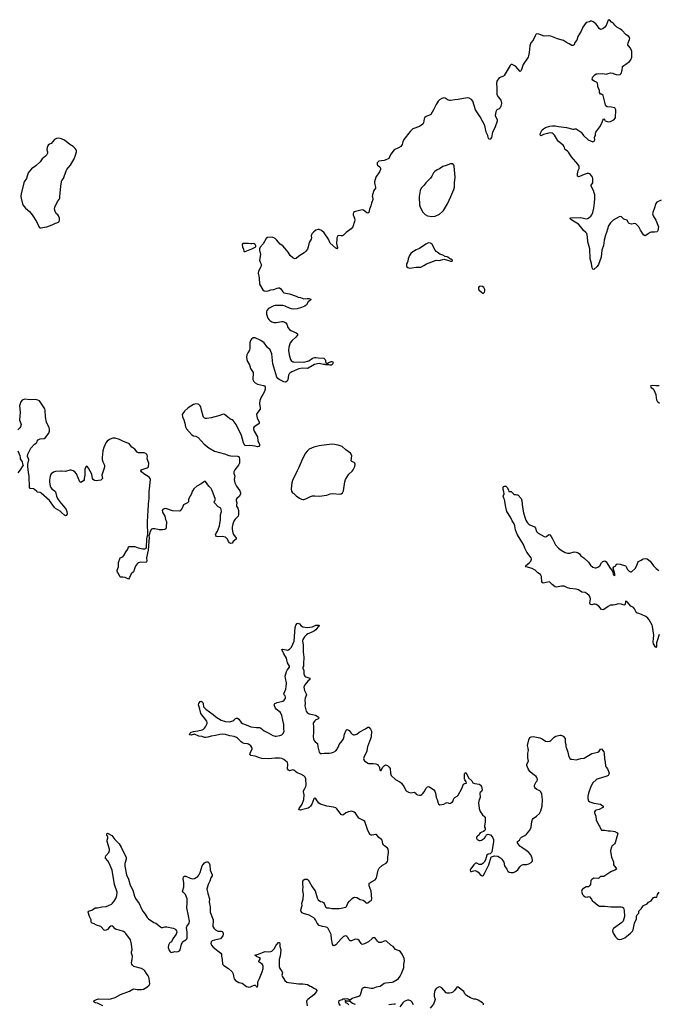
# Model space of a CAD drawing. Header units: inches. Extents: x 2057758 to 2159670, y 827298 to 1016821.
# Tile 63 of 90: x 2109240 to 2120817, y 945360 to 963207. Entities that reach past the tile are written whole.
import ezdxf

# ---------------------------------------------------------------- set-up
doc = ezdxf.new("R2010")
doc.units = ezdxf.units.IN
doc.header["$MEASUREMENT"] = 0
for name, color, linetype in [('C1905', 7, 'Continuous'), ('C1906', 7, 'Continuous'), ('C1914', 7, 'Continuous'), ('C1915', 7, 'Continuous'), ('C1916', 7, 'Continuous'), ('C1924', 7, 'Continuous'), ('C1925', 7, 'Continuous'), ('C1926', 7, 'Continuous')]:
    doc.layers.add(name, color=color, linetype=linetype)

msp = doc.modelspace()

# ---------------------------------------------------------------- linework, layer by layer
at = {"layer": 'C1905', "color": 6, "elevation": 500}
for points in [[(2109262, 960000), (2109264, 959970), (2109288, 959870), (2109297, 959850), (2109345, 959790), (2109416, 959730), (2109469, 959669), (2109542, 959550), (2109590, 959447), (2109611, 959431), (2109630, 959431), (2109690, 959444), (2109730, 959455), (2109830, 959490), (2109890, 959519), (2109916, 959524), (2109942, 959538), (2109954, 959550), (2109961, 959570), (2109959, 959610), (2109943, 959650), (2109929, 959670), (2109906, 959690), (2109884, 959730), (2109872, 959770), (2109878, 959810), (2109927, 959910), (2109958, 959950), (2109967, 959970), (2109969, 960000)], [(2110000, 954273), (2109976, 954296), (2109890, 954347), (2109870, 954365), (2109779, 954490), (2109630, 954627), (2109610, 954637), (2109564, 954644), (2109550, 954652), (2109510, 954692), (2109490, 954702), (2109430, 954710), (2109416, 954730), (2109412, 954930), (2109399, 954999), (2109389, 955110), (2109389, 955151), (2109405, 955230), (2109401, 955250), (2109383, 955290), (2109385, 955330), (2109441, 955439), (2109507, 955513), (2109539, 955530), (2109550, 955545), (2109558, 955570), (2109576, 955590), (2109610, 955609), (2109685, 955615), (2109710, 955633), (2109767, 955710), (2109780, 955750), (2109780, 955780), (2109773, 955813), (2109742, 955870), (2109728, 955910), (2109710, 956010), (2109704, 956130), (2109694, 956154), (2109596, 956296), (2109571, 956311), (2109521, 956321), (2109430, 956316), (2109330, 956327), (2109282, 956310), (2109259, 956281), (2109237, 956210), (2109250, 956090), (2109236, 955950), (2109263, 955890), (2109268, 955868), (2109257, 955830), (2109244, 955810), (2109206, 955774)], [(2109207, 955390), (2109241, 955310), (2109251, 955270), (2109251, 955250), (2109282, 955190), (2109290, 955154), (2109302, 955130), (2109251, 955050), (2109208, 954992)], [(2110000, 955025), (2109986, 955026), (2109890, 955020), (2109850, 955008), (2109810, 954973), (2109791, 954930), (2109778, 954862), (2109779, 954830), (2109795, 954750), (2109803, 954730), (2109819, 954710), (2109869, 954670), (2109886, 954650), (2109907, 954570), (2109927, 954527), (2109967, 954467), (2110000, 954431)]]:
    msp.add_lwpolyline(points, dxfattribs=at)
at = {"layer": 'C1906', "color": 6, "elevation": 500}
for points in [[(2110000, 961046), (2109950, 961057), (2109910, 961056), (2109870, 961038), (2109810, 960965), (2109781, 960950), (2109757, 960930), (2109737, 960890), (2109734, 960850), (2109744, 960810), (2109743, 960790), (2109727, 960753), (2109707, 960730), (2109650, 960684), (2109609, 960631), (2109530, 960555), (2109454, 960506), (2109396, 960430), (2109362, 960330), (2109323, 960270), (2109315, 960250), (2109267, 960053), (2109262, 960010), (2109262, 960000)], [(2109969, 960000), (2109984, 960190), (2109996, 960270), (2110000, 960279)]]:
    msp.add_lwpolyline(points, dxfattribs=at)
at = {"layer": 'C1914', "color": 6, "elevation": 500}
for points in [[(2115056, 945336), (2115029, 945371), (2115024, 945390), (2115029, 945431), (2115086, 945450), (2115102, 945458), (2115110, 945471), (2115118, 945458), (2115130, 945454), (2115138, 945462), (2115170, 945465), (2115190, 945461), (2115230, 945442), (2115270, 945470), (2115390, 945507), (2115410, 945524), (2115426, 945550), (2115450, 945639), (2115456, 945650), (2115474, 945666), (2115490, 945671), (2115510, 945671), (2115610, 945650), (2115650, 945650), (2115710, 945678), (2115775, 945690), (2115850, 945741), (2115870, 945750), (2115990, 945764), (2116012, 945770), (2116082, 945810), (2116106, 945830), (2116136, 945870), (2116162, 945918), (2116196, 946010), (2116201, 946030), (2116204, 946090), (2116213, 946150), (2116210, 946190), (2116172, 946272), (2116145, 946310), (2116119, 946330), (2116053, 946353), (2116010, 946407), (2115970, 946430), (2115890, 946507), (2115870, 946511), (2115850, 946506), (2115790, 946480), (2115770, 946478), (2115750, 946482), (2115724, 946504), (2115690, 946553), (2115670, 946563), (2115650, 946564), (2115630, 946552), (2115566, 946494), (2115490, 946454), (2115450, 946445), (2115430, 946465), (2115396, 946516), (2115372, 946532), (2115330, 946539), (2115310, 946536), (2115252, 946510), (2115230, 946513), (2115210, 946529), (2115189, 946570), (2115170, 946592), (2115150, 946600), (2115130, 946598), (2115110, 946587), (2115068, 946550), (2114970, 946439), (2114950, 946425), (2114930, 946419), (2114910, 946450), (2114894, 946550), (2114887, 946627), (2114830, 946733), (2114812, 946750), (2114797, 946757), (2114732, 946768), (2114670, 946790), (2114631, 946831), (2114604, 946890), (2114592, 946910), (2114572, 946930), (2114490, 946976), (2114386, 947006), (2114360, 947020), (2114343, 947043), (2114337, 947070), (2114358, 947150), (2114355, 947190), (2114381, 947270), (2114383, 947350), (2114374, 947430), (2114377, 947490), (2114373, 947530), (2114374, 947590), (2114390, 947618), (2114410, 947631), (2114450, 947626), (2114470, 947611), (2114490, 947585), (2114539, 947490), (2114573, 947450), (2114594, 947414), (2114630, 947290), (2114650, 947251), (2114690, 947222), (2114730, 947216), (2114748, 947208), (2114759, 947190), (2114782, 947130), (2114790, 947121), (2114810, 947110), (2114850, 947108), (2114896, 947096), (2115030, 947099), (2115070, 947103), (2115150, 947120), (2115165, 947135), (2115190, 947193), (2115217, 947230), (2115270, 947280), (2115290, 947294), (2115310, 947300), (2115350, 947296), (2115410, 947258), (2115469, 947249), (2115490, 947230), (2115510, 947205), (2115530, 947193), (2115550, 947199), (2115590, 947231), (2115610, 947241), (2115619, 947250), (2115626, 947270), (2115612, 947410), (2115578, 947510), (2115574, 947546), (2115581, 947559), (2115590, 947561), (2115605, 947575), (2115681, 947619), (2115702, 947638), (2115709, 947651), (2115738, 947790), (2115755, 947825), (2115817, 947883), (2115881, 947919), (2115905, 947950), (2115913, 947970), (2115913, 948030), (2115927, 948113), (2115928, 948130), (2115918, 948170), (2115905, 948190), (2115851, 948231), (2115835, 948250), (2115826, 948270), (2115810, 948333), (2115796, 948350), (2115750, 948385), (2115710, 948436), (2115690, 948441), (2115632, 948428), (2115612, 948428), (2115590, 948438), (2115546, 948526), (2115494, 948674), (2115475, 948690), (2115390, 948736), (2115376, 948750), (2115330, 948822), (2115305, 948845), (2115259, 948859), (2115201, 948850), (2115150, 948832), (2115110, 948795), (2115090, 948791), (2115070, 948802), (2115050, 948822), (2114990, 948903), (2114970, 948920), (2114930, 948935), (2114810, 948950), (2114690, 948986), (2114665, 949005), (2114610, 949083), (2114590, 949094), (2114570, 949085), (2114534, 948986), (2114510, 948950), (2114490, 948928), (2114470, 948917), (2114350, 948883), (2114330, 948880), (2114305, 948885), (2114299, 948890), (2114304, 948910), (2114360, 948990), (2114388, 949072), (2114398, 949158), (2114384, 949210), (2114386, 949230), (2114411, 949270), (2114428, 949310), (2114431, 949330), (2114426, 949450), (2114416, 949476), (2114390, 949504), (2114334, 949534), (2114270, 949556), (2114210, 949606), (2114190, 949610), (2114130, 949595), (2114110, 949602), (2114093, 949630), (2114102, 949710), (2114096, 949736), (2114090, 949750), (2114030, 949800), (2113993, 949813), (2113950, 949819), (2113870, 949820), (2113753, 949807), (2113630, 949818), (2113588, 949828), (2113510, 949860), (2113428, 949868), (2113412, 949890), (2113427, 949930), (2113449, 949970), (2113453, 949990), (2113452, 950000)], [(2114653, 950000), (2114670, 949931), (2114689, 949909), (2114710, 949906), (2114768, 949912), (2114850, 949912), (2114890, 949918), (2114931, 949929), (2114968, 949952), (2114995, 949985), (2115002, 950000)], [(2115540, 950000), (2115534, 949946), (2115523, 949917), (2115485, 949850), (2115471, 949811), (2115476, 949790), (2115490, 949771), (2115550, 949731), (2115566, 949726), (2115650, 949726), (2115696, 949716), (2115724, 949704), (2115741, 949690), (2115754, 949670), (2115762, 949650), (2115770, 949602), (2115780, 949600), (2115790, 949598), (2115819, 949650), (2115852, 949688), (2115870, 949699), (2115910, 949688), (2115940, 949660), (2115955, 949635), (2115960, 949550), (2115977, 949510), (2116050, 949434), (2116130, 949394), (2116162, 949370), (2116205, 949310), (2116246, 949230), (2116290, 949204), (2116330, 949192), (2116390, 949206), (2116410, 949194), (2116430, 949167), (2116450, 949156), (2116490, 949148), (2116510, 949151), (2116530, 949162), (2116550, 949182), (2116571, 949209), (2116610, 949277), (2116630, 949301), (2116650, 949307), (2116670, 949302), (2116746, 949246), (2116765, 949225), (2116779, 949190), (2116789, 949110), (2116807, 949070), (2116824, 949004), (2116831, 948991), (2116857, 948977), (2116930, 948988), (2116970, 949011), (2116990, 949016), (2117010, 949013), (2117030, 949002), (2117050, 949006), (2117070, 949016), (2117090, 949036), (2117110, 949092), (2117130, 949110), (2117170, 949132), (2117190, 949150), (2117253, 949270), (2117285, 949350), (2117310, 949365), (2117338, 949370), (2117335, 949390), (2117308, 949428), (2117304, 949450), (2117306, 949534), (2117310, 949551), (2117330, 949562), (2117380, 949460), (2117436, 949410), (2117457, 949377), (2117490, 949361), (2117569, 949351), (2117590, 949341), (2117611, 949310), (2117621, 949250), (2117610, 949218), (2117590, 949202), (2117583, 949190), (2117590, 949110), (2117583, 949090), (2117568, 949070), (2117557, 949010), (2117568, 948910), (2117590, 948852), (2117630, 948792), (2117670, 948761), (2117676, 948750), (2117677, 948670), (2117665, 948590), (2117667, 948570), (2117676, 948550), (2117676, 948530), (2117671, 948510), (2117650, 948493), (2117590, 948468), (2117578, 948450), (2117572, 948430), (2117542, 948410), (2117522, 948390), (2117522, 948370), (2117532, 948350), (2117570, 948331), (2117590, 948331), (2117610, 948337), (2117664, 948370), (2117686, 948394), (2117702, 948430), (2117730, 948445), (2117750, 948441), (2117772, 948430), (2117811, 948391), (2117831, 948350), (2117831, 948310), (2117797, 948123), (2117791, 948109), (2117771, 948089), (2117730, 948079), (2117710, 948062), (2117684, 947976), (2117662, 947938), (2117643, 947917), (2117610, 947895), (2117590, 947892), (2117570, 947897), (2117530, 947916), (2117510, 947917), (2117495, 947910), (2117470, 947889), (2117411, 947810), (2117407, 947790), (2117414, 947770), (2117430, 947765), (2117490, 947783), (2117530, 947773), (2117550, 947757), (2117590, 947711), (2117610, 947695), (2117630, 947687), (2117650, 947698), (2117675, 947745), (2117743, 947890), (2117789, 948031), (2117810, 948042), (2117850, 948051), (2117910, 948045), (2117957, 948017), (2117982, 947990), (2118014, 947934), (2118031, 947871), (2118070, 947812), (2118090, 947772), (2118115, 947755), (2118148, 947748), (2118190, 947751), (2118230, 947766), (2118270, 947798), (2118308, 947852), (2118339, 947881), (2118370, 947892), (2118430, 947892), (2118470, 947905), (2118510, 947932), (2118528, 947950), (2118534, 947966), (2118531, 948011), (2118504, 948070), (2118467, 948110), (2118422, 948150), (2118340, 948200), (2118306, 948226), (2118264, 948290), (2118262, 948310), (2118303, 948337), (2118321, 948370), (2118339, 948390), (2118398, 948422), (2118430, 948447), (2118490, 948517), (2118514, 948570), (2118526, 948674), (2118536, 948710), (2118550, 948731), (2118609, 948770), (2118662, 948818), (2118689, 948870), (2118709, 948950), (2118717, 949070), (2118707, 949170), (2118690, 949209), (2118670, 949229), (2118612, 949252), (2118590, 949269), (2118577, 949290), (2118573, 949310), (2118574, 949330), (2118604, 949390), (2118619, 949410), (2118625, 949435), (2118622, 949462), (2118604, 949490), (2118581, 949510), (2118537, 949537), (2118490, 949579), (2118459, 949630), (2118433, 949690), (2118433, 949710), (2118465, 949770), (2118452, 949830), (2118450, 949870), (2118450, 949910), (2118461, 949959), (2118455, 950000)], [(2119151, 950000), (2119174, 949930), (2119187, 949870), (2119210, 949818), (2119230, 949806), (2119250, 949801), (2119330, 949791), (2119410, 949818), (2119470, 949824), (2119490, 949831), (2119610, 949906), (2119719, 949930), (2119743, 949950), (2119770, 949986), (2119790, 949991), (2119830, 949934), (2119838, 949910), (2119840, 949810), (2119855, 949750), (2119860, 949680), (2119870, 949656), (2119895, 949630), (2119921, 949570), (2119927, 949550), (2119923, 949530), (2119907, 949510), (2119883, 949497), (2119710, 949440), (2119692, 949428), (2119630, 949372), (2119594, 949306), (2119553, 949190), (2119540, 949130), (2119539, 949090), (2119553, 949050), (2119573, 949033), (2119650, 949005), (2119770, 948985), (2119796, 948970), (2119816, 948950), (2119818, 948930), (2119814, 948926), (2119742, 948890), (2119690, 948881), (2119670, 948869), (2119662, 948850), (2119662, 948830), (2119683, 948770), (2119690, 948705), (2119730, 948611), (2119748, 948588), (2119783, 948523), (2119790, 948518), (2119850, 948519), (2119910, 948505), (2119950, 948506), (2120000, 948496)], [(2110750, 945330), (2110674, 945370), (2110650, 945379), (2110610, 945384), (2110590, 945397), (2110586, 945410), (2110594, 945430), (2110630, 945450), (2110670, 945462), (2110850, 945455), (2110890, 945458), (2110970, 945486), (2111070, 945536), (2111230, 945596), (2111290, 945635), (2111310, 945640), (2111370, 945629), (2111450, 945628), (2111485, 945635), (2111545, 945670), (2111589, 945710), (2111601, 945730), (2111588, 945830), (2111582, 945850), (2111570, 945875), (2111538, 945918), (2111507, 945970), (2111490, 945987), (2111450, 946010), (2111310, 946044), (2111285, 946070), (2111274, 946090), (2111269, 946110), (2111279, 946170), (2111284, 946230), (2111281, 946250), (2111266, 946290), (2111266, 946310), (2111277, 946350), (2111268, 946450), (2111246, 946526), (2111163, 946643), (2111143, 946663), (2111119, 946679), (2111045, 946705), (2110990, 946717), (2110970, 946730), (2110930, 946775), (2110910, 946781), (2110890, 946775), (2110870, 946761), (2110830, 946716), (2110810, 946703), (2110790, 946701), (2110770, 946704), (2110711, 946771), (2110630, 946794), (2110590, 946818), (2110554, 946830), (2110542, 946842), (2110537, 946850), (2110533, 946890), (2110504, 946950), (2110479, 947030), (2110488, 947050), (2110550, 947064), (2110610, 947107), (2110650, 947111), (2110726, 947130), (2110810, 947136), (2110850, 947151), (2110903, 947177), (2110925, 947195), (2110953, 947230), (2110980, 947280), (2110999, 947330), (2111004, 947390), (2110960, 947530), (2110915, 947790), (2110860, 947920), (2110838, 947958), (2110797, 948010), (2110795, 948025), (2110801, 948050), (2110853, 948110), (2110866, 948150), (2110866, 948170), (2110827, 948310), (2110826, 948334), (2110835, 948370), (2110835, 948390), (2110819, 948430), (2110818, 948450), (2110830, 948462), (2110910, 948418), (2110965, 948345), (2111046, 948270), (2111079, 948210), (2111125, 948105), (2111168, 948030), (2111173, 947990), (2111146, 947914), (2111147, 947867), (2111178, 947710), (2111211, 947630), (2111240, 947520), (2111290, 947430), (2111319, 947319), (2111338, 947278), (2111405, 947190), (2111449, 947090), (2111473, 947050), (2111517, 946997), (2111550, 946933), (2111573, 946910), (2111670, 946845), (2111710, 946828), (2111790, 946764), (2111810, 946755), (2111830, 946753), (2111870, 946762), (2111910, 946762), (2112023, 946743), (2112050, 946731), (2112070, 946710), (2112083, 946690), (2112086, 946666), (2112075, 946630), (2112015, 946550), (2111991, 946490), (2111970, 946482), (2111954, 946466), (2111940, 946430), (2111933, 946390), (2111936, 946370), (2111942, 946350), (2111970, 946310), (2111990, 946300), (2112050, 946320), (2112090, 946314), (2112110, 946317), (2112139, 946330), (2112149, 946350), (2112175, 946450), (2112188, 946470), (2112189, 946490), (2112250, 946527), (2112270, 946547), (2112274, 946566), (2112278, 946670), (2112266, 946750), (2112271, 946770), (2112311, 946829), (2112316, 946870), (2112303, 946963), (2112268, 947110), (2112278, 947202), (2112275, 947270), (2112244, 947350), (2112230, 947369), (2112201, 947390), (2112193, 947410), (2112195, 947430), (2112213, 947487), (2112218, 947530), (2112216, 947570), (2112204, 947636), (2112209, 947670), (2112230, 947683), (2112250, 947683), (2112330, 947644), (2112370, 947637), (2112410, 947641), (2112442, 947658), (2112470, 947679), (2112490, 947703), (2112512, 947750), (2112550, 947870), (2112564, 947896), (2112590, 947924), (2112610, 947936), (2112630, 947945), (2112650, 947941), (2112676, 947916), (2112687, 947890), (2112694, 947790), (2112728, 947710), (2112728, 947690), (2112703, 947650), (2112688, 947590), (2112658, 947530), (2112634, 947450), (2112649, 947370), (2112678, 947270), (2112676, 947210), (2112690, 947130), (2112690, 947030), (2112746, 946890), (2112747, 946850), (2112740, 946810), (2112744, 946770), (2112759, 946739), (2112790, 946709), (2112830, 946687), (2112890, 946686), (2112910, 946681), (2112923, 946670), (2112928, 946648), (2112928, 946630), (2112920, 946600), (2112900, 946570), (2112879, 946550), (2112850, 946538), (2112770, 946524), (2112731, 946510), (2112710, 946490), (2112705, 946470), (2112719, 946430), (2112750, 946395), (2112887, 946290), (2112897, 946270), (2112899, 946230), (2112911, 946170), (2112915, 946090), (2112941, 946061), (2113026, 946010), (2113091, 945950), (2113111, 945911), (2113114, 945870), (2113130, 945822), (2113150, 945791), (2113210, 945756), (2113270, 945746), (2113350, 945686), (2113374, 945674), (2113390, 945671), (2113423, 945677), (2113490, 945707), (2113510, 945705), (2113527, 945687), (2113530, 945674), (2113550, 945674), (2113558, 945710), (2113558, 945770), (2113589, 945831), (2113638, 945950), (2113654, 946010), (2113655, 946050), (2113639, 946079), (2113578, 946130), (2113575, 946150), (2113590, 946159), (2113605, 946190), (2113590, 946203), (2113530, 946226), (2113504, 946250), (2113570, 946271), (2113671, 946311), (2113690, 946315), (2113750, 946310), (2113790, 946317), (2113810, 946325), (2113854, 946366), (2113890, 946435), (2113930, 946481), (2113950, 946482), (2113957, 946457), (2113956, 946410), (2113975, 946350), (2113962, 946230), (2113946, 946170), (2113944, 946044), (2113953, 946010), (2113999, 945950), (2114005, 945930), (2113995, 945890), (2113996, 945870), (2114047, 945790), (2114083, 945763), (2114110, 945756), (2114210, 945746), (2114294, 945730), (2114370, 945732), (2114459, 945719), (2114507, 945690), (2114530, 945683), (2114570, 945653), (2114610, 945633), (2114627, 945610), (2114621, 945590), (2114571, 945530), (2114463, 945450), (2114446, 945430), (2114442, 945410), (2114450, 945330)], [(2120000, 948247), (2119982, 948230), (2119969, 948211), (2119949, 948149), (2119949, 948129), (2119970, 948030), (2120000, 947954)], [(2120000, 947782), (2119990, 947780), (2119957, 947763), (2119830, 947678), (2119770, 947678), (2119730, 947641), (2119650, 947646), (2119610, 947625), (2119596, 947604), (2119587, 947533), (2119570, 947506), (2119550, 947492), (2119510, 947489), (2119490, 947479), (2119445, 947450), (2119428, 947432), (2119427, 947410), (2119435, 947370), (2119444, 947350), (2119459, 947330), (2119490, 947311), (2119530, 947305), (2119550, 947316), (2119570, 947311), (2119606, 947266), (2119611, 947250), (2119626, 947230), (2119650, 947219), (2119719, 947159), (2119750, 947141), (2119790, 947137), (2119850, 947140), (2119954, 947126), (2120000, 947126)], [(2120000, 946731), (2119990, 946715), (2119984, 946690), (2119998, 946650), (2120000, 946647)], [(2117650, 945350), (2117647, 945370), (2117628, 945388), (2117550, 945436), (2117510, 945452), (2117470, 945454), (2117410, 945475), (2117338, 945518), (2117310, 945549), (2117290, 945595), (2117190, 945670), (2117170, 945674), (2117150, 945653), (2117120, 945610), (2117090, 945581), (2117070, 945570), (2117030, 945561), (2116990, 945562), (2116969, 945570), (2116890, 945656), (2116870, 945670), (2116850, 945675), (2116830, 945672), (2116790, 945646), (2116778, 945630), (2116767, 945610), (2116756, 945550), (2116755, 945510), (2116770, 945450), (2116767, 945430), (2116740, 945360), (2116683, 945290)], [(2115330, 945356), (2115275, 945375), (2115216, 945416), (2115170, 945415), (2115158, 945418), (2115150, 945426), (2115138, 945422), (2115134, 945410), (2115145, 945405), (2115152, 945390), (2115179, 945379), (2115207, 945350)], [(2116050, 945360), (2116030, 945363), (2115930, 945348)], [(2116379, 945350), (2116350, 945405), (2116330, 945423), (2116293, 945433), (2116273, 945433), (2116211, 945410), (2116185, 945390), (2116130, 945314)]]:
    msp.add_lwpolyline(points, dxfattribs=at)
at = {"layer": 'C1915', "color": 6}
for points, elevation in [([(2115634, 960000), (2115643, 959950), (2115616, 959884), (2115603, 959830), (2115583, 959770), (2115570, 959710), (2115550, 959699), (2115530, 959705), (2115470, 959753), (2115450, 959761), (2115325, 959730), (2115310, 959725), (2115293, 959710), (2115287, 959690), (2115286, 959670), (2115309, 959609), (2115314, 959570), (2115312, 959550), (2115278, 959450), (2115250, 959415), (2115158, 959350), (2115110, 959302), (2115090, 959292), (2115070, 959290), (2115026, 959294), (2115010, 959289), (2115002, 959278), (2114990, 959250), (2114988, 959230), (2114986, 959150), (2114999, 959070), (2114990, 959055), (2114970, 959065), (2114870, 959157), (2114835, 959230), (2114762, 959342), (2114710, 959387), (2114670, 959404), (2114650, 959405), (2114610, 959390), (2114570, 959363), (2114541, 959330), (2114530, 959310), (2114526, 959290), (2114528, 959250), (2114522, 959230), (2114489, 959171), (2114470, 959090), (2114456, 959050), (2114430, 959013), (2114397, 958983), (2114302, 958918), (2114250, 958876), (2114230, 958870), (2114190, 958889), (2114141, 958930), (2114108, 958990), (2114047, 959067), (2114010, 959105), (2113959, 959139), (2113897, 959217), (2113870, 959241), (2113850, 959252), (2113810, 959263), (2113730, 959260), (2113710, 959243), (2113656, 959144), (2113598, 959082), (2113586, 959054), (2113587, 959030), (2113605, 958950), (2113590, 958850), (2113599, 958810), (2113616, 958776), (2113618, 958750), (2113613, 958730), (2113569, 958650), (2113562, 958610), (2113580, 958530), (2113585, 958410), (2113649, 958310), (2113670, 958292), (2113710, 958284), (2113742, 958290), (2113790, 958308), (2113850, 958317), (2113910, 958343), (2113930, 958347), (2113950, 958344), (2113971, 958331), (2114010, 958275), (2114030, 958256), (2114130, 958239), (2114250, 958197), (2114290, 958178), (2114330, 958170), (2114389, 958149), (2114450, 958156), (2114490, 958155), (2114511, 958150), (2114515, 958135), (2114515, 958130), (2114470, 958090), (2114441, 958039), (2114410, 958013), (2114350, 957987), (2114270, 957966), (2114210, 957960), (2114165, 957965), (2114130, 957978), (2114050, 958016), (2114010, 958026), (2113872, 958028), (2113850, 958023), (2113749, 957971), (2113723, 957937), (2113716, 957910), (2113715, 957870), (2113724, 957830), (2113738, 957798), (2113756, 957770), (2113774, 957754), (2113810, 957733), (2113850, 957720), (2113890, 957717), (2113990, 957738), (2114016, 957736), (2114046, 957726), (2114067, 957710), (2114082, 957690), (2114090, 957670), (2114098, 957630), (2114130, 957590), (2114153, 957573), (2114251, 957530), (2114275, 957510), (2114274, 957490), (2114246, 957450), (2114178, 957390), (2114144, 957350), (2114118, 957270), (2114114, 957210), (2114127, 957130), (2114150, 957046), (2114170, 957016), (2114190, 957007), (2114210, 957003), (2114390, 956997), (2114479, 957021), (2114550, 957070), (2114590, 957082), (2114610, 957082), (2114650, 957075), (2114751, 957070), (2114776, 957050), (2114786, 957030), (2114785, 957010), (2114790, 956994), (2114810, 956982), (2114830, 956982), (2114845, 956995), (2114888, 957012), (2114912, 957012), (2114923, 956990), (2114915, 956970), (2114890, 956947), (2114870, 956945), (2114850, 956950), (2114791, 956949), (2114778, 956958), (2114750, 956958), (2114668, 956972), (2114585, 956955), (2114470, 956890), (2114450, 956886), (2114367, 956893), (2114302, 956878), (2114176, 956824), (2114138, 956802), (2114125, 956790), (2114110, 956763), (2114101, 956679), (2114090, 956655), (2114070, 956641), (2114050, 956639), (2114030, 956642), (2113944, 956684), (2113922, 956702), (2113903, 956730), (2113827, 956967), (2113811, 957150), (2113795, 957195), (2113781, 957221), (2113730, 957265), (2113669, 957349), (2113614, 957390), (2113510, 957441), (2113470, 957438), (2113442, 957418), (2113423, 957390), (2113412, 957350), (2113410, 957250), (2113405, 957215), (2113374, 957166), (2113357, 957130), (2113350, 957090), (2113358, 957050), (2113370, 957010), (2113404, 956950), (2113427, 956887), (2113470, 956810), (2113473, 956790), (2113464, 956710), (2113466, 956686), (2113483, 956650), (2113510, 956624), (2113550, 956598), (2113658, 956578), (2113676, 956570), (2113691, 956550), (2113691, 956510), (2113680, 956470), (2113649, 956411), (2113616, 956364), (2113596, 956304), (2113589, 956250), (2113602, 956170), (2113598, 956150), (2113540, 956070), (2113535, 956050), (2113542, 955990), (2113583, 955910), (2113581, 955890), (2113559, 955870), (2113492, 955830), (2113481, 955810), (2113478, 955790), (2113490, 955750), (2113548, 955648), (2113559, 955570), (2113586, 955510), (2113587, 955490), (2113573, 955470), (2113550, 955465), (2113510, 955479), (2113410, 955487), (2113350, 955482), (2113330, 955490), (2113312, 955512), (2113300, 955540), (2113263, 955670), (2113165, 955870), (2113110, 955939), (2113090, 955955), (2113050, 955975), (2113010, 956009), (2112950, 956049), (2112930, 956054), (2112910, 956051), (2112866, 956030), (2112708, 955992), (2112630, 955978), (2112610, 955978), (2112590, 955984), (2112570, 956005), (2112563, 956023), (2112533, 956130), (2112522, 956190), (2112512, 956210), (2112490, 956229), (2112476, 956236), (2112430, 956243), (2112389, 956231), (2112295, 956170), (2112230, 956110), (2112195, 956070), (2112188, 956050), (2112193, 956010), (2112216, 955956), (2112234, 955894), (2112245, 955825), (2112264, 955790), (2112361, 955681), (2112390, 955665), (2112430, 955656), (2112473, 955633), (2112583, 955510), (2112670, 955446), (2112770, 955387), (2112950, 955335), (2113030, 955308), (2113070, 955302), (2113190, 955296), (2113208, 955288), (2113221, 955270), (2113226, 955246), (2113224, 955170), (2113206, 955130), (2113140, 955050), (2113121, 955010), (2113122, 954990), (2113137, 954930), (2113129, 954870), (2113138, 954810), (2113170, 954750), (2113229, 954670), (2113243, 954630), (2113242, 954610), (2113222, 954570), (2113175, 954530), (2113165, 954510), (2113165, 954490), (2113179, 954450), (2113170, 954410), (2113172, 954390), (2113193, 954350), (2113205, 954310), (2113205, 954230), (2113199, 954210), (2113148, 954152), (2113124, 954116), (2113106, 954070), (2113094, 954010), (2113093, 953970), (2113106, 953906), (2113118, 953878), (2113166, 953810), (2113162, 953790), (2113111, 953749), (2113090, 953717), (2113070, 953710), (2113045, 953725), (2113027, 953750), (2113010, 953789), (2112970, 953829), (2112910, 953840), (2112830, 953835), (2112810, 953841), (2112795, 953855), (2112790, 953870), (2112795, 953890), (2112825, 953935), (2112861, 954030), (2112880, 954150), (2112882, 954230), (2112897, 954290), (2112895, 954330), (2112884, 954350), (2112840, 954380), (2112773, 954450), (2112768, 954470), (2112792, 954510), (2112730, 954673), (2112710, 954707), (2112670, 954750), (2112610, 954836), (2112590, 954836), (2112530, 954796), (2112449, 954751), (2112395, 954705), (2112366, 954654), (2112355, 954610), (2112328, 954570), (2112308, 954530), (2112300, 954510), (2112302, 954470), (2112279, 954450), (2112207, 954413), (2112186, 954354), (2112150, 954302), (2112130, 954296), (2112010, 954303), (2111890, 954345), (2111857, 954343), (2111836, 954330), (2111825, 954310), (2111827, 954287), (2111832, 954270), (2111870, 954210), (2111884, 954150), (2111899, 954110), (2111896, 954010), (2111890, 953981), (2111873, 953967), (2111830, 953960), (2111770, 953962), (2111690, 953980), (2111650, 953979), (2111629, 953970), (2111608, 953932), (2111590, 953861), (2111583, 953850), (2111590, 953830), (2111568, 953590), (2111539, 953450), (2111547, 953390), (2111530, 953368), (2111430, 953372), (2111390, 953362), (2111375, 953350), (2111348, 953312), (2111326, 953270), (2111300, 953200), (2111260, 953160), (2111230, 953095), (2111210, 953069), (2111150, 953096), (2111110, 953105), (2111070, 953105), (2111055, 953115), (2111034, 953170), (2111014, 953190), (2111005, 953210), (2111007, 953230), (2111032, 953290), (2111030, 953370), (2111064, 953450), (2111107, 953473), (2111127, 953493), (2111170, 953570), (2111202, 953610), (2111213, 953650), (2111223, 953657), (2111259, 953661), (2111330, 953656), (2111390, 953633), (2111474, 953614), (2111510, 953616), (2111530, 953630), (2111537, 953643), (2111542, 953790), (2111548, 953832), (2111558, 953850), (2111561, 953870), (2111554, 954090), (2111560, 954230), (2111568, 954290), (2111573, 954430), (2111586, 954530), (2111590, 954650), (2111609, 954870), (2111605, 954890), (2111590, 954914), (2111490, 954974), (2111450, 955010), (2111436, 955030), (2111444, 955050), (2111550, 955081), (2111566, 955094), (2111575, 955110), (2111579, 955170), (2111551, 955250), (2111554, 955294), (2111552, 955310), (2111545, 955325), (2111525, 955345), (2111497, 955357), (2111395, 955355), (2111380, 955360), (2111370, 955366), (2111325, 955425), (2111270, 955458), (2111230, 955512), (2111210, 955528), (2111110, 955566), (2111050, 955599), (2110970, 955622), (2110930, 955621), (2110910, 955615), (2110870, 955598), (2110825, 955570), (2110804, 955536), (2110765, 955455), (2110748, 955390), (2110734, 955274), (2110735, 955235), (2110747, 955190), (2110776, 955130), (2110778, 955110), (2110770, 955076), (2110732, 954968), (2110729, 954950), (2110738, 954890), (2110725, 954870), (2110710, 954863), (2110670, 954853), (2110629, 954849), (2110596, 954856), (2110571, 954870), (2110558, 954890), (2110550, 954970), (2110490, 955078), (2110470, 955101), (2110450, 955115), (2110436, 955104), (2110422, 955058), (2110420, 954950), (2110407, 954890), (2110410, 954869), (2110399, 954850), (2110350, 954818), (2110329, 954829), (2110270, 954976), (2110242, 955010), (2110209, 955030), (2110170, 955039), (2110150, 955039), (2110070, 955018), (2110000, 955025)], 500), ([(2116481, 960000), (2116479, 959990), (2116490, 959850), (2116502, 959810), (2116550, 959720), (2116590, 959673), (2116630, 959650), (2116710, 959637), (2116770, 959646), (2116850, 959682), (2116904, 959730), (2116920, 959750), (2116993, 959867), (2117054, 960000)], 600), ([(2120000, 959572), (2119990, 959566), (2119950, 959526), (2119915, 959470), (2119880, 959350), (2119859, 959301), (2119838, 959210), (2119826, 959114), (2119792, 959028), (2119778, 958902), (2119734, 958770), (2119710, 958733), (2119650, 958678), (2119630, 958682), (2119619, 958710), (2119608, 958790), (2119581, 958870), (2119574, 959054), (2119541, 959181), (2119536, 959270), (2119520, 959330), (2119505, 959350), (2119456, 959390), (2119439, 959419), (2119370, 959502), (2119250, 959570), (2119225, 959590), (2119219, 959610), (2119230, 959614), (2119410, 959620), (2119510, 959600), (2119534, 959606), (2119561, 959619), (2119594, 959646), (2119614, 959670), (2119629, 959711), (2119648, 959790), (2119662, 959890), (2119668, 959968), (2119667, 960000)], 500), ([(2120000, 952597), (2119950, 952592), (2119907, 952573), (2119830, 952514), (2119810, 952509), (2119790, 952518), (2119736, 952576), (2119690, 952607), (2119670, 952612), (2119650, 952611), (2119610, 952600), (2119590, 952604), (2119584, 952610), (2119575, 952630), (2119585, 952710), (2119579, 952739), (2119562, 952770), (2119530, 952802), (2119510, 952815), (2119490, 952822), (2119430, 952830), (2119370, 952870), (2119330, 952885), (2119210, 952898), (2119170, 952910), (2119110, 952938), (2119061, 952939), (2118970, 952924), (2118950, 952930), (2118891, 952971), (2118850, 953012), (2118836, 953016), (2118730, 952991), (2118710, 953003), (2118707, 953010), (2118697, 953117), (2118690, 953141), (2118683, 953150), (2118630, 953181), (2118587, 953227), (2118574, 953234), (2118530, 953257), (2118419, 953290), (2118409, 953310), (2118478, 953362), (2118504, 953390), (2118518, 953430), (2118513, 953450), (2118436, 953556), (2118399, 953630), (2118376, 953696), (2118310, 953792), (2118267, 953870), (2118247, 953910), (2118230, 953959), (2118215, 954030), (2118201, 954070), (2118170, 954122), (2118138, 954190), (2118070, 954290), (2118050, 954370), (2118029, 954509), (2118014, 954534), (2118005, 954570), (2118021, 954610), (2118016, 954650), (2118003, 954690), (2118002, 954730), (2118012, 954748), (2118030, 954753), (2118051, 954750), (2118081, 954721), (2118102, 954682), (2118110, 954654), (2118150, 954652), (2118164, 954644), (2118192, 954612), (2118210, 954602), (2118230, 954602), (2118253, 954593), (2118270, 954592), (2118330, 954531), (2118345, 954485), (2118354, 954370), (2118376, 954270), (2118404, 954170), (2118417, 954137), (2118447, 954087), (2118470, 954063), (2118490, 954049), (2118574, 954014), (2118589, 953989), (2118610, 953931), (2118639, 953899), (2118750, 953838), (2118770, 953833), (2118790, 953842), (2118830, 953875), (2118850, 953868), (2118877, 953837), (2118899, 953799), (2118954, 953690), (2119010, 953629), (2119058, 953590), (2119129, 953549), (2119170, 953538), (2119210, 953537), (2119290, 953562), (2119330, 953558), (2119366, 953546), (2119387, 953527), (2119410, 953490), (2119467, 953450), (2119552, 953372), (2119590, 953318), (2119630, 953283), (2119670, 953272), (2119690, 953272), (2119719, 953281), (2119754, 953306), (2119790, 953364), (2119810, 953384), (2119830, 953395), (2119850, 953399), (2119870, 953378), (2119943, 953263), (2119984, 953210), (2119990, 953180), (2120000, 953159)], 500), ([(2110000, 954431), (2110036, 954390), (2110080, 954330), (2110097, 954290), (2110103, 954250), (2110090, 954223), (2110070, 954215), (2110050, 954224), (2110000, 954273)], 500), ([(2120000, 953265), (2119998, 953270), (2120000, 953273)], 500), ([(2113452, 950000), (2113450, 950013), (2113430, 950048), (2113390, 950074), (2113370, 950080), (2113310, 950085), (2113278, 950098), (2113255, 950115), (2113190, 950182), (2113170, 950197), (2113130, 950215), (2113050, 950227), (2112970, 950250), (2112924, 950256), (2112870, 950249), (2112791, 950230), (2112710, 950220), (2112650, 950201), (2112610, 950195), (2112590, 950197), (2112550, 950212), (2112490, 950222), (2112410, 950256), (2112350, 950238), (2112325, 950245), (2112319, 950250), (2112326, 950270), (2112350, 950290), (2112390, 950306), (2112470, 950315), (2112550, 950336), (2112570, 950346), (2112593, 950367), (2112610, 950390), (2112637, 950450), (2112638, 950470), (2112630, 950493), (2112524, 950630), (2112506, 950710), (2112486, 950770), (2112483, 950790), (2112487, 950813), (2112510, 950848), (2112530, 950857), (2112550, 950842), (2112558, 950830), (2112565, 950810), (2112573, 950753), (2112582, 950742), (2112617, 950710), (2112750, 950614), (2112795, 950570), (2112890, 950508), (2112971, 950489), (2113050, 950483), (2113103, 950497), (2113123, 950510), (2113150, 950540), (2113170, 950548), (2113190, 950545), (2113210, 950530), (2113254, 950470), (2113281, 950450), (2113348, 950428), (2113430, 950390), (2113530, 950376), (2113590, 950375), (2113610, 950365), (2113670, 950320), (2113743, 950283), (2113831, 950230), (2113870, 950218), (2113890, 950218), (2113955, 950230), (2113990, 950244), (2114018, 950270), (2114035, 950310), (2114029, 950350), (2114029, 950430), (2114008, 950510), (2113995, 950595), (2113970, 950650), (2113892, 950710), (2113875, 950730), (2113857, 950770), (2113854, 950790), (2113867, 950810), (2113909, 950831), (2114010, 950853), (2114033, 950870), (2114056, 950910), (2114058, 950930), (2114053, 950950), (2114035, 950970), (2114026, 950990), (2114062, 951070), (2114077, 951170), (2114077, 951190), (2114056, 951270), (2114055, 951310), (2114074, 951390), (2114090, 951418), (2114134, 951470), (2114134, 951490), (2114093, 951550), (2114075, 951635), (2114030, 951710), (2113994, 951790), (2114010, 951798), (2114070, 951783), (2114090, 951782), (2114110, 951788), (2114136, 951804), (2114166, 951834), (2114194, 951886), (2114215, 951945), (2114232, 952190), (2114247, 952230), (2114270, 952261), (2114290, 952267), (2114310, 952257), (2114343, 952223), (2114370, 952205), (2114450, 952188), (2114550, 952202), (2114609, 952230), (2114630, 952235), (2114671, 952231), (2114662, 952210), (2114642, 952198), (2114606, 952150), (2114585, 952130), (2114510, 952091), (2114464, 952076), (2114440, 952060), (2114400, 952020), (2114370, 951970), (2114367, 951950), (2114381, 951870), (2114377, 951750), (2114393, 951650), (2114383, 951530), (2114384, 951490), (2114374, 951470), (2114371, 951450), (2114392, 951410), (2114388, 951348), (2114409, 951309), (2114430, 951293), (2114502, 951270), (2114497, 951250), (2114461, 951219), (2114406, 951150), (2114391, 951110), (2114400, 951050), (2114434, 950990), (2114439, 950970), (2114418, 950910), (2114410, 950870), (2114415, 950810), (2114410, 950770), (2114436, 950676), (2114453, 950650), (2114485, 950625), (2114550, 950616), (2114600, 950600), (2114651, 950570), (2114671, 950550), (2114643, 950530), (2114610, 950516), (2114590, 950500), (2114566, 950470), (2114561, 950450), (2114569, 950390), (2114568, 950292), (2114558, 950210), (2114564, 950170), (2114579, 950139), (2114596, 950116), (2114636, 950090), (2114645, 950030), (2114653, 950000)], 500), ([(2115002, 950000), (2115018, 950030), (2115032, 950070), (2115086, 950134), (2115108, 950170), (2115116, 950190), (2115130, 950256), (2115161, 950330), (2115170, 950341), (2115190, 950335), (2115210, 950321), (2115250, 950275), (2115270, 950259), (2115290, 950247), (2115310, 950244), (2115330, 950248), (2115350, 950259), (2115393, 950290), (2115507, 950353), (2115550, 950385), (2115570, 950382), (2115600, 950350), (2115616, 950310), (2115609, 950210), (2115600, 950170), (2115544, 950030), (2115540, 950000)], 500), ([(2118455, 950000), (2118448, 950050), (2118467, 950153), (2118485, 950195), (2118510, 950207), (2118550, 950213), (2118610, 950202), (2118670, 950188), (2118710, 950170), (2118770, 950131), (2118810, 950123), (2118850, 950131), (2118870, 950141), (2118930, 950201), (2118962, 950218), (2119030, 950236), (2119050, 950239), (2119070, 950235), (2119090, 950221), (2119130, 950178), (2119128, 950110), (2119139, 950070), (2119141, 950030), (2119151, 950000)], 500)]:
    msp.add_lwpolyline(points, dxfattribs=dict(at, elevation=elevation))
for points, elevation in [([(2113287, 959150), (2113275, 959130), (2113277, 959090), (2113296, 959050), (2113302, 959010), (2113310, 959006), (2113330, 959007), (2113450, 959055), (2113518, 959090), (2113519, 959110), (2113509, 959130), (2113490, 959144), (2113470, 959149), (2113450, 959143), (2113430, 959143), (2113389, 959149)], 500), ([(2116650, 959162), (2116600, 959140), (2116490, 959060), (2116426, 959034), (2116364, 958996), (2116333, 958967), (2116307, 958930), (2116284, 958870), (2116278, 958830), (2116250, 958770), (2116251, 958731), (2116274, 958714), (2116305, 958705), (2116350, 958709), (2116430, 958724), (2116510, 958720), (2116568, 958750), (2116616, 958784), (2116790, 958845), (2116850, 958844), (2116930, 958865), (2117021, 958841), (2117050, 958827), (2117070, 958827), (2117078, 958830), (2117086, 958850), (2117068, 958868), (2117049, 958869), (2117030, 958879), (2117003, 958903), (2116990, 958909), (2116950, 958912), (2116910, 958938), (2116859, 958959), (2116810, 958991), (2116788, 959008), (2116771, 959030), (2116710, 959141), (2116690, 959156)], 600), ([(2117590, 958377), (2117572, 958370), (2117558, 958350), (2117558, 958330), (2117565, 958310), (2117610, 958265), (2117630, 958251), (2117650, 958251), (2117669, 958270), (2117673, 958290), (2117670, 958318), (2117652, 958350), (2117630, 958372)], 600), ([(2114910, 955515), (2114802, 955498), (2114670, 955485), (2114570, 955458), (2114530, 955443), (2114490, 955420), (2114450, 955389), (2114420, 955350), (2114367, 955250), (2114301, 955090), (2114267, 955030), (2114187, 954853), (2114175, 954810), (2114164, 954704), (2114170, 954659), (2114188, 954630), (2114210, 954618), (2114254, 954574), (2114310, 954536), (2114350, 954516), (2114370, 954511), (2114392, 954512), (2114430, 954523), (2114510, 954565), (2114550, 954577), (2114590, 954578), (2114670, 954569), (2114809, 954590), (2114870, 954614), (2114910, 954616), (2115050, 954608), (2115070, 954613), (2115090, 954628), (2115111, 954670), (2115135, 954830), (2115147, 954873), (2115208, 954972), (2115270, 955026), (2115288, 955050), (2115315, 955110), (2115320, 955150), (2115316, 955170), (2115302, 955182), (2115258, 955198), (2115246, 955210), (2115260, 955300), (2115251, 955330), (2115234, 955350), (2115150, 955410), (2115087, 955470), (2115015, 955495)], 600)]:
    msp.add_lwpolyline(points, close=True, dxfattribs=dict(at, elevation=elevation))
at = {"layer": 'C1916', "color": 6}
for points, elevation in [([(2120000, 963141), (2119970, 963164), (2119930, 963207), (2119910, 963198), (2119870, 963102), (2119850, 963072), (2119810, 963041), (2119770, 963029), (2119745, 963045), (2119714, 963094), (2119684, 963130), (2119634, 963170), (2119610, 963178), (2119590, 963178), (2119570, 963170), (2119510, 963156), (2119448, 963070), (2119421, 962999), (2119360, 962900), (2119342, 962838), (2119306, 962794), (2119291, 962750), (2119270, 962739), (2119250, 962739), (2119202, 962770), (2119170, 962781), (2119101, 962830), (2118990, 962857), (2118870, 962907), (2118830, 962912), (2118750, 962909), (2118650, 962944), (2118610, 962949), (2118599, 962941), (2118583, 962917), (2118550, 962836), (2118504, 962790), (2118486, 962734), (2118474, 962610), (2118462, 962550), (2118455, 962530), (2118370, 962396), (2118330, 962285), (2118310, 962270), (2118230, 962363), (2118170, 962392), (2118150, 962392), (2118130, 962374), (2118022, 962198), (2118010, 962185), (2117934, 962150), (2117888, 962090), (2117881, 962050), (2117889, 961969), (2117888, 961870), (2117891, 961851), (2117914, 961810), (2117961, 961750), (2117969, 961729), (2117972, 961690), (2117963, 961637), (2117952, 961608), (2117930, 961588), (2117889, 961571), (2117870, 961537), (2117862, 961470), (2117870, 961439), (2117896, 961396), (2117895, 961370), (2117851, 961249), (2117813, 961170), (2117790, 961069), (2117770, 961041), (2117750, 961037), (2117742, 961050), (2117732, 961072), (2117724, 961110), (2117698, 961170), (2117671, 961290), (2117585, 961445), (2117504, 961570), (2117452, 961730), (2117430, 961760), (2117390, 961783), (2117350, 961791), (2117190, 961758), (2117130, 961756), (2117050, 961740), (2117030, 961741), (2117008, 961748), (2116950, 961784), (2116930, 961789), (2116890, 961780), (2116850, 961755), (2116827, 961730), (2116790, 961668), (2116743, 961570), (2116692, 961488), (2116670, 961475), (2116607, 961453), (2116585, 961435), (2116571, 961410), (2116562, 961338), (2116548, 961310), (2116490, 961273), (2116369, 961231), (2116318, 961182), (2116205, 961035), (2116187, 960993), (2116175, 960945), (2116150, 960911), (2116110, 960886), (2116030, 960850), (2115969, 960771), (2115930, 960693), (2115910, 960677), (2115850, 960653), (2115750, 960642), (2115730, 960624), (2115722, 960610), (2115718, 960590), (2115721, 960581), (2115728, 960568), (2115770, 960538), (2115780, 960510), (2115780, 960490), (2115762, 960450), (2115698, 960350), (2115671, 960270), (2115669, 960250), (2115693, 960167), (2115688, 960150), (2115661, 960110), (2115634, 960030), (2115632, 960010), (2115634, 960000)], 500), ([(2120000, 961615), (2119970, 961621), (2119890, 961627), (2119865, 961645), (2119858, 961658), (2119849, 961709), (2119815, 961830), (2119790, 961855), (2119770, 961858), (2119750, 961886), (2119749, 961930), (2119729, 961970), (2119717, 962057), (2119697, 962077), (2119652, 962092), (2119629, 962109), (2119619, 962130), (2119621, 962150), (2119629, 962170), (2119667, 962210), (2119690, 962224), (2119710, 962227), (2119811, 962231), (2119870, 962218), (2119906, 962234), (2119950, 962242), (2119990, 962237), (2120000, 962233)], 500), ([(2119667, 960000), (2119667, 960030), (2119656, 960070), (2119642, 960110), (2119598, 960190), (2119602, 960210), (2119628, 960250), (2119627, 960330), (2119623, 960350), (2119590, 960400), (2119570, 960415), (2119550, 960420), (2119530, 960420), (2119470, 960403), (2119390, 960363), (2119370, 960358), (2119350, 960369), (2119350, 960410), (2119365, 960475), (2119380, 960510), (2119382, 960550), (2119361, 960590), (2119243, 960723), (2119190, 960804), (2119170, 960825), (2119131, 960851), (2119122, 960862), (2119108, 960910), (2119095, 960935), (2119010, 960996), (2118990, 961020), (2118934, 961114), (2118910, 961137), (2118890, 961148), (2118870, 961153), (2118830, 961148), (2118737, 961123), (2118690, 961104), (2118679, 961110), (2118675, 961130), (2118679, 961150), (2118710, 961210), (2118735, 961230), (2118773, 961250), (2118850, 961276), (2118896, 961284), (2118950, 961282), (2119010, 961269), (2119151, 961251), (2119270, 961222), (2119290, 961222), (2119310, 961231), (2119330, 961227), (2119419, 961170), (2119462, 961110), (2119547, 961030), (2119630, 960991), (2119656, 961004), (2119665, 961030), (2119659, 961070), (2119664, 961090), (2119677, 961110), (2119681, 961130), (2119679, 961150), (2119685, 961170), (2119755, 961265), (2119795, 961330), (2119814, 961386), (2119829, 961411), (2119845, 961385), (2119856, 961376), (2119890, 961359), (2119910, 961355), (2119950, 961359), (2120000, 961386)], 500), ([(2110000, 960279), (2110005, 960290), (2110035, 960330), (2110084, 960470), (2110095, 960490), (2110117, 960523), (2110161, 960570), (2110230, 960687), (2110247, 960730), (2110267, 960810), (2110267, 960830), (2110261, 960850), (2110247, 960870), (2110207, 960907), (2110150, 960943), (2110050, 961025), (2110010, 961044), (2110000, 961046)], 500), ([(2117054, 960000), (2117113, 960130), (2117123, 960170), (2117123, 960250), (2117133, 960350), (2117116, 960550), (2117110, 960570), (2117090, 960591), (2117070, 960597), (2117050, 960595), (2116970, 960563), (2116910, 960546), (2116850, 960505), (2116810, 960487), (2116763, 960457), (2116740, 960430), (2116714, 960370), (2116690, 960333), (2116601, 960250), (2116575, 960210), (2116518, 960150), (2116497, 960110), (2116481, 960000)], 600)]:
    msp.add_lwpolyline(points, dxfattribs=dict(at, elevation=elevation))
at = {"layer": 'C1924', "color": 6, "elevation": 500}
for points in [[(2120000, 948496), (2120030, 948490), (2120070, 948470), (2120083, 948450), (2120080, 948430), (2120064, 948396), (2120034, 948290), (2120023, 948270), (2120000, 948247)], [(2120000, 947954), (2120002, 947950), (2120002, 947910), (2120007, 947890), (2120016, 947870), (2120051, 947830), (2120061, 947810), (2120031, 947790), (2120000, 947782)], [(2120000, 946647), (2120041, 946581), (2120070, 946551), (2120090, 946539), (2120110, 946535), (2120150, 946539), (2120210, 946567), (2120314, 946650), (2120350, 946686), (2120359, 946710), (2120386, 946830), (2120424, 946910), (2120422, 946950), (2120429, 946971), (2120436, 946984), (2120466, 947010), (2120466, 947050), (2120508, 947092), (2120528, 947130), (2120549, 947150), (2120616, 947184), (2120642, 947210), (2120685, 947235), (2120730, 947296), (2120750, 947305), (2120790, 947302), (2120804, 947350), (2120830, 947390)], [(2120000, 947126), (2120144, 947124), (2120170, 947121), (2120185, 947110), (2120198, 947058), (2120207, 946950), (2120177, 946870), (2120157, 946843), (2120003, 946737), (2120000, 946731)]]:
    msp.add_lwpolyline(points, dxfattribs=at)
at = {"layer": 'C1925', "color": 6, "elevation": 500}
for points in [[(2120870, 959938), (2120790, 959897), (2120770, 959874), (2120744, 959776), (2120723, 959730), (2120713, 959690), (2120723, 959650), (2120770, 959570), (2120821, 959450), (2120810, 959388), (2120805, 959375), (2120796, 959364), (2120750, 959354), (2120690, 959354), (2120671, 959349), (2120632, 959328), (2120590, 959295), (2120570, 959292), (2120550, 959310), (2120494, 959390), (2120463, 959450), (2120410, 959504), (2120390, 959511), (2120330, 959503), (2120290, 959510), (2120272, 959530), (2120250, 959574), (2120210, 959583), (2120190, 959593), (2120150, 959635), (2120130, 959639), (2120110, 959634), (2120000, 959572)], [(2120836, 956250), (2120810, 956275), (2120792, 956310), (2120776, 956410), (2120742, 956490), (2120730, 956506), (2120699, 956530), (2120688, 956548), (2120684, 956570), (2120690, 956579), (2120710, 956583), (2120770, 956574), (2120830, 956575)], [(2120000, 953273), (2120010, 953290), (2120037, 953303), (2120045, 953310), (2120050, 953331), (2120070, 953343), (2120124, 953336), (2120225, 953310), (2120236, 953296), (2120254, 953250), (2120270, 953227), (2120290, 953208), (2120310, 953199), (2120330, 953201), (2120398, 953262), (2120428, 953312), (2120445, 953370), (2120456, 953384), (2120509, 953410), (2120530, 953431), (2120550, 953437), (2120590, 953439), (2120613, 953433), (2120671, 953391), (2120730, 953310), (2120781, 953261), (2120826, 953226)], [(2120000, 953159), (2120010, 953137), (2120017, 953137), (2120030, 953128), (2120030, 953164), (2120000, 953265)], [(2120835, 952065), (2120794, 951950), (2120787, 951910), (2120785, 951835), (2120770, 951829), (2120730, 951893), (2120721, 951930), (2120737, 952050), (2120713, 952210), (2120706, 952230), (2120650, 952330), (2120630, 952357), (2120590, 952388), (2120510, 952424), (2120447, 952447), (2120430, 952458), (2120410, 952480), (2120386, 952530), (2120365, 952550), (2120319, 952579), (2120250, 952653), (2120239, 952659), (2120230, 952673), (2120223, 952657), (2120219, 952621), (2120210, 952598), (2120190, 952594), (2120150, 952610), (2120097, 952617), (2120030, 952600), (2120000, 952597)]]:
    msp.add_lwpolyline(points, dxfattribs=at)
at = {"layer": 'C1926', "color": 6, "elevation": 500}
for points in [[(2120000, 962233), (2120050, 962215), (2120091, 962209), (2120124, 962216), (2120143, 962230), (2120164, 962290), (2120165, 962350), (2120170, 962359), (2120190, 962379), (2120230, 962401), (2120293, 962447), (2120319, 962481), (2120334, 962526), (2120335, 962630), (2120331, 962651), (2120313, 962693), (2120277, 962730), (2120267, 962750), (2120272, 962790), (2120297, 962850), (2120299, 962870), (2120280, 962900), (2120237, 962930), (2120156, 963016), (2120130, 963036), (2120067, 963070), (2120030, 963107), (2120012, 963132), (2120000, 963141)], [(2120000, 961386), (2120009, 961391), (2120042, 961430), (2120044, 961570), (2120037, 961597), (2120028, 961610), (2120000, 961615)]]:
    msp.add_lwpolyline(points, dxfattribs=at)

doc.saveas('drawing.dxf')
